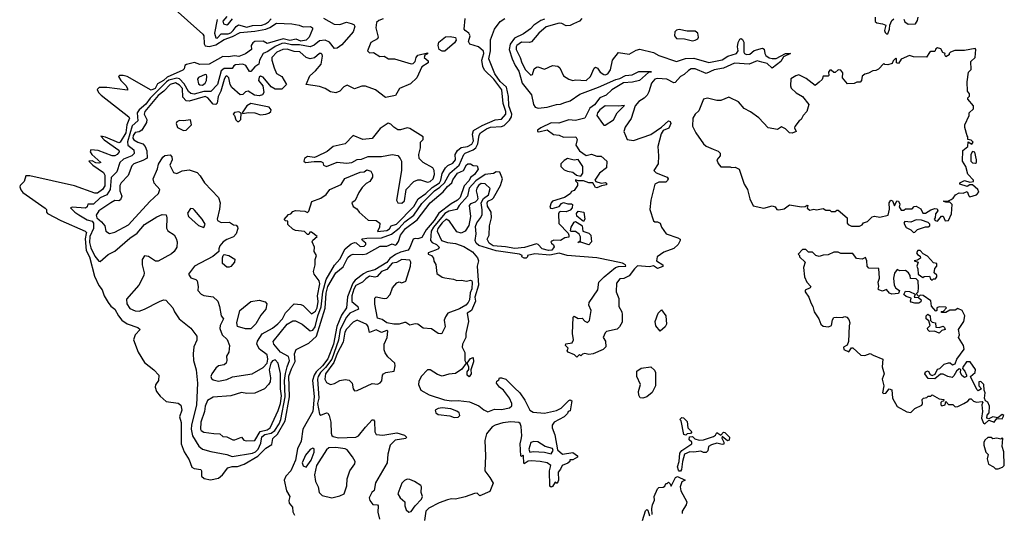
# Model space of a CAD drawing. Extents: x 2293830 to 2387798, y 66850 to 233222.
# Tile 106 of 192: x 2314698 to 2322010, y 203189 to 206856. Entities that reach past the tile are written whole.
import ezdxf

# ---------------------------------------------------------------- set-up
doc = ezdxf.new("R2010")
doc.units = 0

msp = doc.modelspace()

# ---------------------------------------------------------------- linework, layer by layer
at = {"layer": '0CON05XD'}
for points in [[(2315716.1, 207056.1), (2316057.7, 206747.7), (2316065.7, 206735.7), (2316067, 206677), (2316075, 206662.5), (2316105, 206656.8), (2316155, 206669), (2316215, 206708.1), (2316279.1, 206730.9), (2316335, 206759.6), (2316445, 206770), (2316525, 206784.7), (2316555, 206796.8), (2316605, 206829.2), (2316717.5, 206825), (2316773.8, 206815), (2316803.3, 206803.3), (2316856.7, 206805), (2316873.3, 206795), (2316871.2, 206785), (2316846.2, 206725), (2316825, 206703.1), (2316785, 206695.5), (2316750.2, 206710.2), (2316705, 206702), (2316655, 206713.4), (2316535, 206680), (2316505, 206696.7), (2316445, 206693.3), (2316430, 206685), (2316416, 206665), (2316420, 206635), (2316375, 206601.8), (2316325, 206582.5), (2316295, 206588.5), (2316245, 206579.6), (2316205, 206583.3), (2316103.6, 206526.4), (2316035, 206523.9), (2315995, 206537.8), (2315935.8, 206524.2), (2315923.8, 206515), (2315918.9, 206491.1), (2315909.5, 206480.5), (2315792, 206428), (2315765.6, 206404.4)], [(2316235, 206879.2), (2316205.5, 206845), (2316211.4, 206825), (2316235, 206816.9), (2316248.6, 206825), (2316278.3, 206861.7)], [(2321050, 206875), (2321051.7, 206841.7), (2321063, 206833), (2321106.4, 206826.4), (2321130, 206815), (2321120, 206775), (2321125, 206760), (2321135, 206750), (2321145, 206750)], [(2321265, 206860), (2321270, 206840), (2321295, 206822.5), (2321350, 206825), (2321365, 206850), (2321370, 206875)], [(2316955, 206866.4), (2317032.1, 206822.1), (2317075, 206820.5), (2317125, 206838.1), (2317158.9, 206828.9), (2317179.5, 206819.5), (2317186.7, 206805), (2317174, 206765), (2317089.8, 206670.2), (2317055, 206644.2), (2317035, 206642), (2316997.8, 206687.8), (2316965, 206704.3), (2316925, 206698.6), (2316885, 206666.2), (2316855.3, 206654.7), (2316775, 206668.7), (2316715, 206668.5), (2316665, 206681), (2316645, 206679.5), (2316593.9, 206656.1), (2316540.7, 206619.3), (2316505.2, 206604.8), (2316477.5, 206555), (2316473.8, 206525), (2316443.2, 206506.8), (2316415, 206471.9), (2316405, 206470.6), (2316375.8, 206515.8), (2316355.2, 206525.2), (2316299.9, 206520.1), (2316286.7, 206513.3), (2316275, 206493.1), (2316215, 206494.4), (2316193.5, 206476.5), (2316166.8, 206375), (2316118.1, 206321.9), (2316065, 206322.1), (2315993.6, 206303.6), (2315967.6, 206307.6), (2315951.8, 206321.8), (2315919.7, 206379.7), (2315885, 206416.3), (2315865, 206421.7), (2315805, 206405.6), (2315787.6, 206395), (2315667.3, 206272.7), (2315635, 206229.1), (2315583.7, 206186.3), (2315571.1, 206165), (2315575.4, 206105), (2315531.6, 206068.4), (2315497.7, 205947.7), (2315500.9, 205925), (2315545, 205890), (2315548.3, 205861.7), (2315530, 205845), (2315469.3, 205820.7), (2315442.3, 205795), (2315418.2, 205725), (2315375.9, 205684.1), (2315370, 205595), (2315345, 205554.1), (2315295, 205533.5), (2315245, 205486.4), (2315204, 205486), (2315197.5, 205465), (2315185, 205456.7), (2315087, 205463), (2315075, 205457.5), (2315108, 205425), (2315136.7, 205406.7), (2315198.9, 205368.9), (2315235, 205359.1), (2315245.8, 205345), (2315245.2, 205305), (2315218.2, 205245), (2315215, 205202), (2315225, 205160.5), (2315255, 205100.5), (2315285, 205061.2), (2315295, 205058.8), (2315355, 205110.8), (2315405, 205136), (2315515, 205234.2), (2315569.3, 205270.7), (2315625, 205335.6), (2315715, 205392), (2315755, 205408), (2315785.9, 205405.9), (2315791.2, 205385), (2315786.7, 205306.7), (2315797, 205287), (2315845, 205257.5), (2315860.7, 205230.7), (2315866, 205205), (2315863.8, 205165), (2315845.8, 205134.2), (2315825, 205116.2), (2315725, 205062.5), (2315705, 205062.5), (2315655, 205097.5), (2315625, 205102.5), (2315606.4, 205073.6), (2315606, 205035), (2315620.8, 204975), (2315620, 204955), (2315581.5, 204885), (2315491.2, 204778.8), (2315492.9, 204745), (2315515, 204710.8), (2315555, 204692.2), (2315585, 204691.8), (2315625, 204705.5), (2315735, 204762.5), (2315765, 204773.8), (2315781.7, 204771.7), (2315833.8, 204715), (2315846, 204685), (2315881.2, 204635), (2315968.8, 204565), (2316014.2, 204504.2), (2316011.9, 204475), (2315990.6, 204425), (2315985.6, 204375), (2315988.6, 204325), (2316008, 204255), (2316017.3, 204155), (2316011.5, 203995), (2315972.4, 203845), (2315971.4, 203815), (2315980.4, 203765), (2316029.1, 203689.1), (2316055, 203666.9), (2316117.6, 203647.6), (2316235, 203626.5), (2316275, 203610), (2316425.4, 203635.4), (2316448.5, 203645), (2316468, 203665), (2316489, 203711), (2316495, 203758.2), (2316518.2, 203775), (2316565, 203785.5), (2316592.7, 203805), (2316625.2, 203855), (2316636.2, 203885), (2316669.3, 204055), (2316665.4, 204175), (2316671.3, 204228.7), (2316682.8, 204277.2), (2316702.5, 204325), (2316694.6, 204354.6), (2316635, 204387.1), (2316583.8, 204445), (2316580.8, 204465), (2316685, 204593.3), (2316725, 204618.1), (2316745, 204620), (2316795, 204594.5), (2316853.8, 204543.8), (2316875, 204548.8), (2316891.6, 204575), (2316911.4, 204655), (2316937.7, 204722.3), (2316947.9, 204835), (2316974.8, 204925.2), (2317036.4, 205033.6), (2317075, 205077.5), (2317115.6, 205154.4), (2317160.2, 205189.8), (2317185, 205200), (2317197.5, 205197.5), (2317225, 205170.6), (2317255, 205174.5), (2317267.5, 205185), (2317268, 205195), (2317242.5, 205215), (2317237.5, 205225), (2317242.5, 205227.5), (2317276.2, 205233.8), (2317385, 205236.1), (2317458.3, 205261.7), (2317515, 205308.2), (2317556.7, 205353.3), (2317625.3, 205405), (2317685, 205491.2), (2317779.3, 205585), (2317818.2, 205611.8), (2317852.1, 205645), (2317893.2, 205715), (2317961.6, 205775), (2317996.2, 205855), (2318006.5, 205865), (2318065, 205888.4), (2318084.8, 205905), (2318099.1, 205935), (2318111, 205999), (2318120.4, 206015), (2318163.9, 206045), (2318195, 206058.4), (2318275, 206062.4), (2318295, 206069.3), (2318335, 206108.9), (2318350.2, 206135), (2318351.4, 206155), (2318329, 206215), (2318327.5, 206285), (2318312.5, 206355), (2318265, 206397.4), (2318225.9, 206455), (2318182.5, 206565), (2318193.8, 206625), (2318193.2, 206706.8), (2318223.2, 206785), (2318265, 206842.5), (2318299.6, 206865)], [(2317397.6, 206862.4), (2317365, 206850.3), (2317347.7, 206835), (2317342.7, 206795), (2317360, 206725), (2317355, 206713.3), (2317305, 206687.5), (2317280, 206625), (2317295, 206610), (2317325, 206612.5), (2317373.2, 206583.2), (2317405, 206584), (2317435.9, 206565.9), (2317480, 206565), (2317605, 206529.2), (2317619.1, 206530.9), (2317635.6, 206544.4), (2317642, 206575), (2317655, 206593.3), (2317725, 206610), (2317725, 206603.3), (2317707, 206593), (2317701.2, 206575), (2317730.5, 206550.5), (2317731.2, 206535), (2317683.6, 206506.4), (2317646.2, 206425), (2317600.5, 206379.5), (2317519.2, 206345), (2317487.3, 206292.7), (2317415, 206278.8), (2317340, 206335), (2317265, 206363.3), (2317238.3, 206361.7), (2317185, 206342.9), (2317130.7, 206369.3), (2317105, 206356), (2317075, 206324.2), (2317045, 206313.1), (2317005, 206320), (2316965.4, 206345.4), (2316925, 206360), (2316823.9, 206373.9), (2316851.2, 206438.8), (2316895, 206476.2), (2316936.7, 206525), (2316946.9, 206585), (2316945, 206597.5), (2316936, 206606), (2316925, 206603.8), (2316887.8, 206572.2), (2316855, 206564.3), (2316824.5, 206574.5), (2316777.3, 206617.3), (2316735, 206619.4), (2316685, 206637.1), (2316652.5, 206635), (2316606, 206615), (2316570, 206575), (2316570, 206555), (2316588.3, 206498.3), (2316605.5, 206455.5), (2316645, 206433.3), (2316680, 206375), (2316645, 206339.2), (2316595, 206339.2), (2316566.1, 206356.1), (2316505, 206428), (2316485, 206436.2), (2316475, 206430), (2316472.2, 206405), (2316504.3, 206365), (2316511.9, 206315), (2316501.2, 206298.8), (2316475, 206289.6), (2316440.8, 206295), (2316395, 206326), (2316375, 206320), (2316355, 206301.4), (2316335, 206298.9), (2316272.5, 206352.5), (2316261.1, 206375), (2316250.4, 206425), (2316235, 206437.8), (2316225, 206432.9), (2316215, 206412), (2316191.5, 206325), (2316172.5, 206285), (2316165, 206236.7), (2316154.3, 206225.7), (2316135, 206227.5), (2316095, 206274.6), (2316075, 206284.6), (2315955, 206251.5), (2315932.9, 206252.9), (2315909.4, 206279.4), (2315905.7, 206345), (2315885, 206369.5), (2315855, 206387), (2315815, 206374.6), (2315768.7, 206325), (2315725, 206292.4), (2315627.3, 206175), (2315623.1, 206155), (2315642.4, 206115), (2315638.2, 206091.8), (2315605.2, 206034.8), (2315585, 206023.9), (2315555, 206018.5), (2315541.2, 205995), (2315538.8, 205975), (2315545, 205964.6), (2315575, 205946.2), (2315613.2, 205933.2), (2315630, 205915), (2315641.7, 205881.7), (2315643.1, 205826.9), (2315611.2, 205808.8), (2315545, 205785.5), (2315529.8, 205770.2), (2315502.4, 205697.6), (2315450.6, 205645), (2315440, 205625), (2315441.4, 205585), (2315455.9, 205544.1), (2315445, 205516.7), (2315435, 205511.2), (2315405, 205512.5), (2315375, 205496.7), (2315285, 205435.6), (2315264.4, 205405), (2315269.2, 205385), (2315305.5, 205355.5), (2315330.8, 205325), (2315336.7, 205285), (2315365, 205268), (2315405, 205278.6), (2315505, 205332.5), (2315531.3, 205358.7)], [(2315531.3, 205358.7), (2315665, 205505.7), (2315727.5, 205565), (2315737.5, 205595), (2315695, 205642.5), (2315690, 205675), (2315721.7, 205748.3), (2315728.3, 205781.7), (2315760, 205835), (2315775, 205846), (2315815, 205852.5), (2315827, 205837), (2315830, 205815), (2315812.5, 205775), (2315840.7, 205720.7), (2315865, 205713.8), (2315905, 205734), (2315955, 205740), (2316015, 205720), (2316038.8, 205695), (2316068.8, 205645), (2316173.1, 205535), (2316186.9, 205495), (2316182.1, 205447.9), (2316163.8, 205375), (2316166.7, 205365), (2316195, 205350), (2316255, 205351.2), (2316285, 205333.3), (2316305, 205330), (2316315, 205317.5), (2316318, 205305), (2316305.6, 205264.4), (2316285, 205244), (2316235, 205224.2), (2316207.5, 205205), (2316184.2, 205175), (2316176.7, 205155), (2316177.5, 205135), (2316132.9, 205097.1), (2315994.6, 205025.4), (2315950, 204965), (2315969.3, 204939.3), (2316005.7, 204925.7), (2316015.8, 204915.8), (2316022.5, 204875), (2316020, 204845), (2316045, 204816.7), (2316065, 204808), (2316135, 204796.2), (2316170, 204765), (2316182.5, 204725), (2316192.9, 204655), (2316210, 204635), (2316185.6, 204585), (2316183, 204563), (2316200, 204515), (2316239.4, 204479.4), (2316256.8, 204436.8), (2316251.1, 204385), (2316234.3, 204355.7), (2316235.6, 204325), (2316229.7, 204305), (2316215, 204291.5), (2316174.7, 204285.3), (2316155, 204268.6), (2316123.3, 204225), (2316118, 204205), (2316121.7, 204191.7), (2316135, 204180), (2316175, 204171.4), (2316235, 204183.1), (2316277.3, 204202.7), (2316425, 204225.6), (2316506.7, 204273.3), (2316534.7, 204305.3), (2316541.6, 204335), (2316535, 204367.1), (2316478.6, 204408.6), (2316458.6, 204445), (2316463, 204467), (2316497.8, 204522.2), (2316575, 204563.8), (2316615, 204597.1), (2316648.2, 204635), (2316671.8, 204678.2), (2316735, 204744.2), (2316785, 204740.6), (2316803.7, 204733.7), (2316865, 204670), (2316895, 204691.2), (2316906.3, 204716.3), (2316913.4, 204763.4), (2316909.7, 204805), (2316927, 204895), (2316921.8, 204915), (2316885.7, 204965), (2316878.6, 204985), (2316891.9, 205035), (2316891.4, 205075), (2316901.2, 205105), (2316884.2, 205135), (2316886.2, 205165), (2316870, 205205), (2316875, 205217.5), (2316907.5, 205245), (2316865, 205276.7), (2316853, 205277), (2316845, 205260), (2316835, 205260), (2316812.5, 205282.5), (2316745, 205291.2), (2316725, 205300), (2316690, 205335), (2316688.3, 205358.3), (2316671.7, 205361.7), (2316662.5, 205372.5), (2316695, 205410), (2316710, 205415), (2316725, 205430), (2316745, 205437.5), (2316815, 205432.5), (2316835, 205422.5), (2316845, 205432.5), (2316867.5, 205505), (2316935, 205531.4), (2316973.3, 205556.7), (2317000.8, 205595), (2317085, 205632.5), (2317112.8, 205677.2), (2317225, 205722.5), (2317255, 205726.2), (2317275, 205740), (2317305, 205730), (2317318.8, 205705), (2317318, 205685), (2317298.8, 205655), (2317271.5, 205638.5), (2317241.7, 205608.3), (2317215, 205572.5), (2317188, 205512), (2317163.8, 205495), (2317175, 205467.5), (2317201.7, 205451.7), (2317218.8, 205425), (2317285, 205366), (2317345, 205363.3), (2317372.5, 205345), (2317370, 205315), (2317355, 205282.5), (2317425, 205289.1), (2317445, 205303.1), (2317455.8, 205324.2), (2317495, 205337.4), (2317625, 205467.5), (2317656, 205524), (2317715, 205565.9), (2317760.6, 205609.4), (2317815.6, 205645), (2317826.2, 205665), (2317836.1, 205713.9), (2317859.5, 205755), (2317877.1, 205772.9), (2317915, 205790.9), (2317934.3, 205815), (2317932, 205855), (2317947.8, 205885), (2317975, 205906.7), (2318024, 205915), (2318055, 205930.5), (2318068.4, 205955), (2318060.6, 206005), (2318068.3, 206031.7), (2318131, 206069), (2318228.2, 206111.8), (2318275, 206116.5), (2318308, 206155), (2318307.6, 206175), (2318287.6, 206232.4), (2318278, 206335), (2318218.8, 206415), (2318150.2, 206480.2), (2318137.9, 206507.9), (2318130.4, 206555), (2318144.2, 206605), (2318141.2, 206621.2), (2318104.2, 206654.2), (2318040, 206675), (2318031.2, 206695), (2318042.5, 206735), (2318032.5, 206755), (2318006.7, 206776.7), (2317997.5, 206785), (2318006.7, 206865)], [(2316163.2, 206856.8), (2316145.4, 206755.4), (2316155, 206720), (2316165, 206719.4), (2316195, 206749.7), (2316245, 206751.5), (2316265, 206759.4), (2316283.7, 206775), (2316305, 206806.2), (2316323, 206817), (2316385, 206799.8), (2316426, 206814), (2316495, 206816), (2316522.7, 206825), (2316545, 206838.9), (2316565, 206861.6)], [(2318595, 206859.6), (2318569, 206851), (2318514.8, 206815.2), (2318490.8, 206789.2), (2318439, 206751), (2318371.4, 206718.6), (2318339.1, 206675), (2318332.1, 206635), (2318355.7, 206565.7), (2318378.5, 206515), (2318404.8, 206474.8), (2318430, 206385), (2318498.2, 206298.2), (2318512.9, 206225), (2318525, 206206.2), (2318548.5, 206198.5), (2318615, 206205.2), (2318685, 206225.2), (2318715, 206227.6), (2318745, 206240.3), (2318785, 206252.9), (2318857.1, 206302.9), (2318995.3, 206354.7), (2319125, 206412.7), (2319155, 206418), (2319197.6, 206442.4), (2319245, 206446.2), (2319295, 206471.1), (2319385, 206470), (2319390, 206465), (2319367.5, 206462.5), (2319300, 206405), (2319247.9, 206392.1), (2319182.4, 206387.6), (2319094.8, 206335.2), (2319054.3, 206295), (2319005.7, 206274.3), (2318965.9, 206224.1), (2318930.8, 206199.2), (2318895.3, 206124.7), (2318825, 206106.8), (2318775, 206111.9), (2318701.9, 206088.1), (2318645, 206088.6), (2318567.9, 206052.1)], [(2318872, 206865), (2318854.3, 206845.7), (2318811.2, 206825), (2318785, 206812.5), (2318755, 206809.2), (2318725, 206828), (2318705, 206829.1), (2318607.3, 206802.7), (2318553.6, 206756.4), (2318497.9, 206692.1), (2318482.7, 206687.3), (2318425, 206688.9), (2318390, 206665), (2318383.8, 206655), (2318384, 206635), (2318414.1, 206575), (2318426.2, 206535), (2318455, 206483.8), (2318493, 206443), (2318505, 206450), (2318519.3, 206490.7), (2318535, 206503.3), (2318545, 206506.7), (2318595, 206487.5), (2318655, 206516.7), (2318695, 206510), (2318709.3, 206499.3), (2318735, 206440), (2318775, 206414), (2318805, 206403.8), (2318825, 206408.8), (2318905, 206404), (2318936, 206435), (2318963.9, 206496.1), (2318975, 206502.5), (2318987.5, 206495), (2319008.8, 206465), (2319035, 206447.8), (2319045, 206445.6), (2319066.5, 206455), (2319084.2, 206484.2), (2319100, 206555), (2319145, 206613.3), (2319225, 206598.8), (2319275, 206630.8), (2319302.7, 206637.3), (2319405, 206611.4), (2319445, 206588.8), (2319575, 206545.6), (2319641.6, 206568.4), (2319705, 206569.1), (2319815, 206536.9), (2319915, 206557.5), (2319957.5, 206585), (2320020.6, 206605), (2320032.9, 206625), (2320028.2, 206655), (2320033, 206687), (2320045, 206711.2), (2320055, 206716.2), (2320065, 206710), (2320075, 206690), (2320075.8, 206615), (2320080.8, 206605), (2320095, 206597.8), (2320120.4, 206599.6), (2320153.1, 206626.9), (2320214.3, 206644.3), (2320227.3, 206637.3), (2320230.8, 206605), (2320239.5, 206589.5), (2320263.6, 206573.6), (2320285, 206568.5), (2320315, 206567.1), (2320385, 206604.2), (2320422.5, 206605), (2320371.1, 206578.9), (2320350, 206545), (2320285, 206496.9), (2320249.4, 206529.4), (2320210.1, 206540.1), (2320175, 206551.3), (2320115, 206526.4), (2320005, 206533.2), (2319924.3, 206495.7), (2319855, 206483.2), (2319795, 206455.5), (2319715, 206490), (2319685, 206490), (2319665, 206479.6), (2319631.8, 206448.2), (2319605, 206434.5), (2319565, 206390.6), (2319555, 206386.7), (2319504.7, 206414.7), (2319435, 206418.4), (2319415, 206413.9), (2319390.4, 206385), (2319370.6, 206319.4), (2319356.5, 206295), (2319336, 206274), (2319295, 206248.6), (2319268.9, 206215), (2319238.5, 206121.5), (2319193.1, 206056.9), (2319183.8, 206025), (2319210, 205965), (2319255, 205957.8), (2319385, 206001.9), (2319463, 206057), (2319515, 206104), (2319528.5, 206098.5), (2319532.9, 206085), (2319518.9, 206051.1), (2319477.5, 206032.5), (2319461.2, 206008.8), (2319435.6, 205915), (2319441.5, 205845), (2319438.6, 205785), (2319406.2, 205735), (2319425, 205717.5), (2319505, 205686), (2319512.5, 205675), (2319508.3, 205661.7), (2319495, 205650), (2319445, 205650), (2319414.7, 205635.3), (2319384.7, 205515), (2319376.8, 205446.8), (2319405, 205362.5), (2319413.8, 205353.8), (2319435, 205353.8), (2319453.3, 205345), (2319463.6, 205313.6), (2319498, 205265), (2319585.9, 205235.9), (2319602.5, 205225), (2319602.5, 205215), (2319586.7, 205185), (2319555, 205156.7), (2319481.7, 205128.3), (2319432.5, 205095), (2319427.5, 205065), (2319473.3, 205035), (2319475, 205023.3), (2319435, 205007.5), (2319405, 205027.5), (2319375, 205020), (2319285, 205026.7), (2319262.5, 205005), (2319225, 204953.3), (2319185, 204932.5), (2319155, 204930), (2319130.7, 204899.3), (2319126.7, 204835), (2319146.1, 204786.1), (2319147.5, 204725), (2319170, 204685), (2319172.5, 204665), (2319171.7, 204608.3), (2319152.5, 204575), (2319135, 204557.5), (2319055, 204540), (2319045, 204530), (2319030, 204495), (2319047, 204467), (2319050, 204425), (2319030, 204405), (2318956.1, 204373.9), (2318925, 204370), (2318895, 204376.7), (2318877.5, 204372.5), (2318865, 204360), (2318855, 204370), (2318835, 204350), (2318817.1, 204367.1), (2318770, 204385), (2318763.3, 204395), (2318770, 204415), (2318750, 204435), (2318753, 204447), (2318800, 204455), (2318811.7, 204478.3), (2318802.5, 204525), (2318807.5, 204645), (2318815, 204652.5), (2318845, 204637.5), (2318875, 204640), (2318895, 204617.5), (2318915, 204607.5), (2318928.3, 204621.7), (2318940.8, 204695), (2318923.3, 204735), (2318926, 204755), (2318991.7, 204848.3), (2318998.8, 204905), (2319037.5, 204945), (2319122.5, 205015), (2319145, 205022), (2319200, 205025), (2319197.5, 205035), (2319175, 205048), (2319092.5, 205065)], [(2321145, 206750), (2321157.5, 206785), (2321160, 206815), (2321175, 206850), (2321188.3, 206861.7)], [(2317835, 206622), (2317814, 206635), (2317806.2, 206665), (2317811.2, 206688.8), (2317860.7, 206729.3), (2317895, 206731.2), (2317935, 206722.5), (2317940, 206705), (2317926.2, 206685), (2317855, 206623.3), (2317835, 206622)], [(2319695, 206698.8), (2319715, 206703.8), (2319735, 206713.8), (2319738.8, 206725), (2319733.8, 206755), (2319715, 206771.2), (2319655, 206770), (2319595, 206782), (2319575, 206778.8), (2319564.2, 206765), (2319560, 206735), (2319576.1, 206716.1), (2319635, 206713.8), (2319695, 206698.8)], [(2320935, 205323.3), (2320955, 205332.5), (2320965, 205347.5), (2320995, 205357.5), (2321028.3, 205391.7), (2321045, 205396.7), (2321085, 205390), (2321147.5, 205405), (2321158.3, 205448.3), (2321154, 205495), (2321166.1, 205516.1), (2321180.5, 205510.5), (2321195, 205472.5), (2321210.7, 205509.3), (2321225, 205507.5), (2321233.3, 205485), (2321230, 205465), (2321245, 205440), (2321265, 205440), (2321275, 205450), (2321325, 205450), (2321341.7, 205468.3), (2321355, 205470), (2321390, 205450), (2321405, 205420), (2321425, 205420), (2321465, 205442.5), (2321495, 205452.5), (2321511.7, 205451.7), (2321516.7, 205435), (2321500, 205415), (2321496.7, 205385), (2321490, 205375), (2321497.5, 205365), (2321515, 205360), (2321544.1, 205395.9), (2321555, 205397.5), (2321570.7, 205360.7), (2321595, 205363.3), (2321617.5, 205415), (2321623, 205483), (2321605, 205500), (2321575, 205500), (2321560, 205505), (2321560, 205510), (2321591.7, 205508.3), (2321615, 205520), (2321630, 205530), (2321646.7, 205555), (2321675, 205568.8), (2321705, 205567.5), (2321735, 205580), (2321746.4, 205546.4), (2321755, 205541.2), (2321802.5, 205555), (2321820, 205575), (2321812.5, 205595), (2321775, 205630), (2321755, 205630), (2321735, 205617.5), (2321680, 205635), (2321680, 205645), (2321715, 205662.5), (2321755, 205650), (2321780, 205655), (2321780, 205665), (2321739.3, 205709.3), (2321723.3, 205765), (2321700, 205805), (2321702.5, 205885), (2321740, 205915), (2321741.7, 205948.3), (2321768.3, 205931.7), (2321777.5, 205945), (2321765, 205960), (2321740, 205965), (2321740, 205985), (2321733, 205993), (2321716.7, 206055), (2321716.7, 206075), (2321750, 206145), (2321750, 206165), (2321780, 206195), (2321780, 206215), (2321740, 206265), (2321740, 206275), (2321751.7, 206288.3), (2321752.5, 206305), (2321737.5, 206325), (2321734.2, 206394.2), (2321743.3, 206465), (2321763, 206487), (2321762.5, 206545), (2321793.8, 206575), (2321798.1, 206635), (2321792.7, 206642.7), (2321715, 206626.7), (2321643.6, 206626.4), (2321610, 206615), (2321600, 206605), (2321600, 206595), (2321575, 206580), (2321567.5, 206595), (2321570, 206605), (2321553.3, 206613.3), (2321539.3, 206639.3), (2321514, 206646), (2321501.7, 206638.3), (2321495, 206620), (2321465, 206620), (2321455, 206612.5), (2321431.7, 206578.3), (2321335, 206580), (2321305, 206590), (2321245, 206562.5), (2321225, 206530), (2321210, 206535), (2321210, 206565), (2321205, 206570), (2321185, 206550), (2321178.3, 206531.7), (2321145, 206520), (2321123, 206523), (2321115, 206530), (2321075, 206487.5), (2321055, 206477.5), (2321033, 206477), (2321001.7, 206458.3), (2320975, 206452.5), (2320953.6, 206436.4), (2320950, 206405), (2320938.3, 206391.7), (2320915, 206392.5), (2320895, 206382.5), (2320845, 206380), (2320807.5, 206425), (2320810.3, 206460.3), (2320795, 206482), (2320775, 206483.8), (2320755, 206462.5), (2320745, 206462.5), (2320725, 206480), (2320715, 206480), (2320703.6, 206466.4), (2320707.5, 206442.5), (2320703, 206437), (2320665, 206437.5), (2320657.5, 206412.5), (2320635, 206392.5), (2320605, 206367.5), (2320539.2, 206419.2), (2320485, 206446.7), (2320460.5, 206439.5), (2320424.3, 206415.7), (2320421.9, 206365), (2320427, 206347), (2320465, 206312), (2320510, 206285), (2320557.5, 206225), (2320543.8, 206175), (2320516.7, 206145), (2320502.5, 206115), (2320486.2, 206103.8), (2320455, 206063.3), (2320451.9, 206051.9), (2320463.3, 206025), (2320435, 206012.5), (2320415.8, 206015.8), (2320385.7, 206045.7), (2320355, 206061.2), (2320325, 206040), (2320255, 206052.5), (2320186.4, 206126.4), (2320125, 206172.5), (2320077, 206197), (2320036.1, 206246.1), (2319975, 206276.7), (2319965, 206280), (2319905, 206256), (2319875, 206256.2), (2319805, 206271.9), (2319776.2, 206265), (2319741.2, 206178.8), (2319715, 206154), (2319695.8, 206125), (2319694.2, 206065), (2319718.8, 206015), (2319776, 205935), (2319795.8, 205915.8), (2319847, 205893), (2319885, 205880), (2319900, 205865), (2319898.8, 205845), (2319876.2, 205815), (2319885, 205787.5), (2319905, 205763.3), (2319975, 205762.5), (2319985, 205757.5), (2320011.7, 205761.7), (2320040, 205745), (2320077.5, 205635), (2320102.5, 205595), (2320120, 205525), (2320145, 205473.3), (2320225, 205456.7), (2320285, 205473.3), (2320307.5, 205465), (2320320, 205445), (2320335, 205442.5), (2320375, 205450), (2320415, 205480), (2320505, 205466.7), (2320531.7, 205468.3), (2320545, 205477.5), (2320550, 205475), (2320546.7, 205455), (2320565, 205442), (2320595, 205447.5), (2320615, 205442.5), (2320665, 205452.5), (2320685, 205440), (2320715, 205440), (2320725, 205430), (2320755, 205430), (2320765, 205440), (2320775, 205440), (2320842.5, 205385), (2320842.5, 205345), (2320850, 205335), (2320875, 205323.3), (2320935, 205323.3)], [(2315765.6, 206404.4), (2315721.7, 206378.3), (2315704.6, 206345), (2315675, 206332.9), (2315495, 206433.3), (2315465, 206442.5), (2315438.3, 206441.7), (2315432.5, 206435), (2315447.5, 206405), (2315485, 206367.5), (2315497.5, 206345), (2315497, 206333), (2315345, 206352.5), (2315288.3, 206351.7), (2315271.7, 206338.3), (2315283.3, 206315), (2315303.8, 206295), (2315508.8, 206135), (2315512, 206125), (2315494.1, 206075.9), (2315486, 206015), (2315443.3, 205945), (2315435, 205940.8), (2315335, 205983.3), (2315300, 205990), (2315324.4, 205964.4), (2315435, 205886), (2315435.7, 205875), (2315420.8, 205855), (2315405, 205844.3), (2315385, 205843.8), (2315280, 205885), (2315225, 205890), (2315220, 205875), (2315233.6, 205853.6), (2315300, 205795), (2315285, 205790), (2315263, 205793), (2315235, 205807.5), (2315210, 205805), (2315240, 205775), (2315320.3, 205720.3), (2315330.6, 205700.6), (2315328.8, 205621.2), (2315312.3, 205595), (2315275, 205567.8), (2315255, 205567.5), (2315105, 205622), (2314772.9, 205697.1), (2314742.5, 205695), (2314730, 205655), (2314700, 205625), (2314697.5, 205615), (2314705, 205592.5), (2314721.7, 205571.7), (2314887.5, 205455), (2314897.5, 205445), (2314897.5, 205425), (2314905, 205417.5), (2315003.8, 205365), (2315183.8, 205285), (2315194.3, 205275), (2315191.7, 205268.3), (2315182.9, 205227.1), (2315192.4, 205142.4), (2315215.2, 205095), (2315252, 204952), (2315285, 204881.4), (2315309, 204849), (2315324.8, 204804.8), (2315355, 204755.6), (2315375, 204729.1), (2315404.5, 204705), (2315430.5, 204655), (2315456.7, 204625), (2315495, 204595.6), (2315575, 204568.8), (2315592.5, 204555), (2315555, 204513.8), (2315542.1, 204477.9), (2315576.4, 204385), (2315625, 204310), (2315693.3, 204255), (2315730, 204215), (2315728.8, 204175), (2315707.3, 204142.7), (2315702.9, 204125), (2315712.5, 204095), (2315739.7, 204059.7), (2315785, 204020), (2315875, 204008), (2315895, 203992.5), (2315901.2, 203955), (2315883.3, 203905), (2315896.2, 203863.8), (2315896.9, 203705), (2315918.1, 203645), (2315957.2, 203587.2), (2315975, 203532.5), (2315993, 203523), (2316042.5, 203515), (2316047.5, 203505), (2316046.7, 203465), (2316067, 203447), (2316115, 203437.1), (2316175, 203451.1), (2316204.5, 203475), (2316244, 203526), (2316275, 203536.5), (2316315, 203537.1), (2316365.2, 203554.8), (2316466.6, 203613.4), (2316525, 203673.6), (2316570.7, 203699.3), (2316576.6, 203745), (2316611.7, 203778.3), (2316669.8, 203875), (2316701, 204055), (2316697, 204207), (2316715, 204263.1), (2316743.2, 204316.8), (2316737.3, 204372.7), (2316750.4, 204405), (2316845, 204453.9), (2316901.6, 204505), (2316965.9, 204714.1), (2316974.8, 204825), (2316985, 204873.1), (2317045.3, 204975), (2317099.3, 205020.7), (2317135, 205089.6), (2317155, 205107.3), (2317175, 205115.4), (2317245, 205111.2), (2317274.2, 205115.8), (2317375, 205174.5), (2317425, 205173.5), (2317465, 205190), (2317485, 205181.2), (2317495, 205186), (2317511.7, 205208.3), (2317526.2, 205255), (2317563.4, 205305), (2317650.1, 205369.9), (2317715, 205454.4), (2317745.6, 205495), (2317842.9, 205577.1), (2317875, 205617.9), (2317907.1, 205642.9), (2317915, 205666.2), (2317948, 205715), (2317993.6, 205736.4), (2318015, 205778), (2318025, 205785.6), (2318046, 205786), (2318065, 205772.5), (2318095, 205770), (2318102.5, 205745), (2318075, 205706), (2318046.6, 205683.4), (2318035, 205661.4), (2317997.7, 205622.3), (2317970, 205535), (2317948.1, 205515), (2317900.8, 205489.2), (2317811.5, 205418.5), (2317775, 205363.8), (2317717.1, 205295), (2317685, 205238.6), (2317655, 205227.1), (2317635, 205230.8), (2317618.8, 205225), (2317595, 205162.5), (2317582.5, 205145), (2317525, 205129.1), (2317488.3, 205111.7), (2317447.3, 205082.7), (2317425, 205052.7), (2317335, 204996.6), (2317277.3, 204982.7), (2317250.8, 204969.2), (2317188.5, 204921.5), (2317170.6, 204899.4), (2317132.5, 204797.5), (2317123.9, 204715), (2317088.3, 204661.7), (2317053.9, 204576.1), (2317028.7, 204445), (2316985, 204337.8), (2316947.3, 204285), (2316898.9, 204241.1), (2316883.4, 204216.6), (2316872, 204175), (2316884.2, 204055.8), (2316875.2, 203944.8), (2316800.5, 203815), (2316789, 203725), (2316761.3, 203668.7), (2316745.6, 203585), (2316710.4, 203505), (2316675, 203465.8), (2316662.9, 203435), (2316678.9, 203355), (2316704, 203315), (2316695.7, 203285), (2316698.1, 203265), (2316723.8, 203235), (2316725, 203200), (2316737.5, 203175)], [(2316055, 206370.6), (2316074.2, 206385), (2316085.3, 206404.7), (2316087.3, 206437.3), (2316085, 206445.6), (2316075, 206449.4), (2316024.5, 206425.5), (2316016.9, 206415), (2316025, 206380), (2316035, 206371.5), (2316055, 206370.6)], [(2316485, 206149.2), (2316525, 206154.2), (2316548.3, 206161.7), (2316563.3, 206175), (2316565.8, 206185.8), (2316551.2, 206205), (2316415, 206232.5), (2316384.2, 206215), (2316350, 206165), (2316355, 206160), (2316395, 206166.2), (2316445, 206164), (2316485, 206149.2)], [(2319045, 206073.3), (2319107.3, 206112.7), (2319136, 206165), (2319188.3, 206218.3), (2319145, 206213.3), (2319045, 206215.6), (2319005, 206185.7), (2318987.5, 206165), (2318984.3, 206145), (2319025, 206083.8), (2319035, 206073.3), (2319045, 206073.3)], [(2316325, 206098.8), (2316338.8, 206115), (2316341.7, 206161.7), (2316325, 206172.5), (2316293, 206167), (2316282.5, 206155), (2316293.6, 206143.6), (2316302.3, 206112.3), (2316315, 206098.8), (2316325, 206098.8)], [(2315915, 206034), (2315935, 206034.2), (2315973.8, 206075), (2315965, 206112.5), (2315915, 206103.8), (2315885, 206106.2), (2315865, 206097.5), (2315860, 206085), (2315870, 206055), (2315915, 206034)], [(2317535, 205494), (2317555, 205510), (2317568.8, 205595), (2317625, 205654.2), (2317654.5, 205665.5), (2317675, 205665.7), (2317725, 205650), (2317745, 205653.6), (2317769.1, 205675), (2317777.7, 205705), (2317775.3, 205735.3), (2317765.4, 205755.4), (2317694.2, 205795), (2317664.4, 205825), (2317662.1, 205855), (2317673.5, 205905), (2317674.6, 205945.4), (2317694.2, 205965.8), (2317693.1, 205985), (2317595, 206047.9), (2317575, 206052.5), (2317525, 206038.1), (2317505, 206038.6), (2317475, 206057.5), (2317455, 206080.8), (2317433.7, 206086.3), (2317375, 206048.8), (2317315, 205973.8), (2317245, 205966), (2317175, 205996), (2317115, 205934.4), (2317025.7, 205914.3), (2316982, 205878), (2316905, 205838.8), (2316886.7, 205833.3), (2316835, 205838.8), (2316813.3, 205825), (2316807.5, 205805), (2316820, 205795), (2316885, 205803.3), (2316935, 205802.5), (2316950, 205795), (2316953.3, 205775), (2316975, 205766.2), (2317055, 205798.6), (2317125, 205790), (2317165, 205795.4), (2317205, 205816.5), (2317235, 205818.9), (2317285, 205840.6), (2317385, 205840.8), (2317465, 205855.5), (2317505, 205848.1), (2317524.4, 205825), (2317531.9, 205805), (2317531.9, 205735), (2317496.7, 205515), (2317506.4, 205496.4), (2317535, 205494)], [(2318567.9, 206052.1), (2318543.1, 206035), (2318543.3, 206025), (2318552.1, 206022.1), (2318615, 206037.1), (2318662.7, 206002.7), (2318705, 205998.2), (2318735, 205983.9), (2318827.5, 205985), (2318837.1, 205965), (2318828.2, 205925), (2318855, 205882.2), (2318905, 205846.7), (2318945, 205856.7), (2318985, 205841.2), (2319015, 205841.2), (2319056.9, 205805), (2319055.6, 205754.4), (2319004.3, 205715.7), (2318970, 205665), (2318977.5, 205655), (2319015, 205641.2), (2319047.6, 205647.6), (2319055, 205642.5), (2319055, 205630), (2319018, 205622), (2318985, 205606.2), (2318975, 205610), (2318955, 205643.3), (2318925, 205644.2), (2318885, 205658.8), (2318845, 205660), (2318825, 205667.5), (2318825, 205660), (2318840, 205645), (2318840, 205625), (2318815, 205587.5), (2318795, 205580), (2318785, 205562.5), (2318742.5, 205535), (2318655, 205506.7), (2318643.9, 205496.1), (2318634.1, 205464.1), (2318640, 205455), (2318652.9, 205452.9), (2318705, 205468.8), (2318720.5, 205489.5), (2318735, 205497.1), (2318767.5, 205487.5), (2318795, 205488), (2318802, 205482), (2318800.8, 205459.2), (2318785, 205442), (2318755, 205428.8), (2318715, 205430.8), (2318703.6, 205426.4), (2318698.1, 205415), (2318702.7, 205342.7), (2318770, 205270), (2318776.7, 205255), (2318775, 205240), (2318745, 205236.2), (2318715, 205216), (2318665, 205217.5), (2318649.5, 205210.5), (2318643.3, 205205), (2318646.2, 205195), (2318663, 205183), (2318667.7, 205167.7), (2318650.4, 205145), (2318625, 205141.2), (2318577.5, 205155), (2318546.9, 205186.9), (2318535, 205190.9), (2318447.4, 205162.6), (2318375, 205155.6), (2318305, 205169.8), (2318215, 205175.2), (2318184.7, 205195), (2318170, 205225), (2318183.1, 205255), (2318186.8, 205325), (2318202.4, 205385), (2318199.7, 205425), (2318171.2, 205471.2), (2318168.9, 205495), (2318175, 205507.3), (2318207.2, 205522.8), (2318216.3, 205533.7), (2318268.4, 205625), (2318282.6, 205675), (2318262.4, 205722.4), (2318235, 205726.7), (2318216.5, 205713.5), (2318155, 205706.8), (2318085, 205660), (2318035.7, 205605), (2318023.1, 205545), (2317961.4, 205475), (2317943.8, 205446.2), (2317885, 205433.1), (2317855, 205415.5), (2317770.2, 205315), (2317752.4, 205285), (2317747.7, 205215), (2317759.7, 205199.7), (2317792.2, 205185), (2317812, 205165), (2317806.7, 205155), (2317785, 205144.4), (2317730, 205125), (2317730, 205115), (2317755, 205103.8), (2317771.2, 205085), (2317772.7, 205062.7), (2317788.3, 205038.3), (2317795, 204970), (2317834.1, 204944.1), (2317855, 204938.8), (2317919.5, 204929.5), (2317945, 204918.8), (2317978, 204922), (2318015, 204914.3), (2318045, 204921.2), (2318055, 204916.7), (2318057.2, 204907.2), (2318056.4, 204856.4), (2318043.4, 204826.6), (2318038.1, 204775), (2318028.5, 204755), (2318010.9, 204735), (2317965, 204707.7), (2317878, 204675), (2317858.8, 204648.8), (2317850, 204625), (2317856.7, 204575), (2317832.5, 204525), (2317825, 204521.2), (2317805, 204524.3), (2317755, 204560), (2317695, 204565.6), (2317655.2, 204595.2), (2317633.4, 204596.6), (2317595, 204586.4), (2317565, 204605.6), (2317554.4, 204605.6), (2317515.6, 204594.4), (2317475, 204594.7), (2317424, 204605), (2317388.7, 204628.7), (2317355, 204638.8), (2317335, 204742.5), (2317335, 204786.7), (2317345, 204797.1), (2317404.1, 204784.1), (2317425, 204788), (2317450, 204815), (2317467.1, 204865), (2317497.6, 204902.4), (2317515, 204907.5), (2317535, 204902), (2317565, 204912.5), (2317600.5, 205025), (2317603.6, 205055), (2317595, 205069.6), (2317535, 205073.6), (2317496.7, 205053.3), (2317465, 205047.1), (2317425, 205000.9), (2317385, 204984.6), (2317352.1, 204947.9), (2317335, 204943.5), (2317295, 204950.4), (2317268, 204932), (2317243.5, 204906.5), (2317195, 204880.8), (2317180, 204855), (2317164.8, 204805), (2317165, 204762.5), (2317208.5, 204725), (2317214.3, 204705), (2317150, 204675), (2317125, 204645.5), (2317077, 204555), (2317064.8, 204474.8), (2317014.6, 204335), (2316967.9, 204272.1), (2316930.3, 204235), (2316913.2, 204205), (2316910, 204185), (2316920.2, 204045), (2316909, 204005), (2316925, 203926.2), (2316935, 203918), (2316975, 203936.7), (2316985, 203933.3), (2316995, 203916.7), (2317008.5, 203865), (2317009.6, 203785), (2317015, 203766), (2317025, 203759.5), (2317065, 203748.9), (2317195, 203756), (2317214.2, 203765.8), (2317265, 203830), (2317315, 203882.5), (2317325, 203882.5), (2317333, 203873), (2317335.8, 203795), (2317345.8, 203775.8), (2317395, 203770.6), (2317497.3, 203787.3), (2317555, 203770), (2317571.2, 203755), (2317565.7, 203744.3), (2317487, 203733), (2317450, 203695), (2317430.7, 203629.3), (2317425.6, 203565), (2317340, 203415), (2317330.7, 203359.3), (2317313.3, 203345), (2317293.3, 203305), (2317296.7, 203285), (2317320, 203255), (2317355, 203252.5), (2317360, 203245), (2317357.7, 203197.7), (2317370, 203145)], [(2321795, 205790), (2321802.5, 205795), (2321803.3, 205815), (2321791.7, 205871.7), (2321775, 205877.5), (2321762.5, 205855), (2321762.5, 205805), (2321775, 205793.3), (2321795, 205790)], [(2318865, 205693.8), (2318880, 205715), (2318880, 205765), (2318845, 205818), (2318815, 205812.8), (2318764.8, 205825.2), (2318740, 205810), (2318717.5, 205785), (2318717.5, 205765), (2318741.5, 205741.5), (2318765, 205730.8), (2318805, 205724.2), (2318831.7, 205701.7), (2318865, 205693.8)], [(2319092.5, 205065), (2318985, 205087.1), (2318764.2, 205104.2), (2318705, 205122.7), (2318635, 205105.7), (2318524.3, 205115.7), (2318470, 205105), (2318470, 205095), (2318460, 205085), (2318445, 205083.8), (2318427.5, 205095), (2318430, 205105), (2318410, 205115), (2318235, 205139.8), (2318107.5, 205177.5), (2318088.4, 205195), (2318080.7, 205215), (2318088.2, 205265), (2318081.5, 205318.5), (2318092.1, 205347.9), (2318123.2, 205386.8), (2318131.7, 205408.3), (2318133.4, 205443.4), (2318123.6, 205496.4), (2318142.8, 205527.2), (2318178.2, 205555), (2318192.4, 205602.4), (2318155, 205636.2), (2318125, 205640), (2318105, 205625.4), (2318091.5, 205605), (2318086.8, 205585), (2318094.1, 205554.1), (2318100.6, 205525), (2318095.6, 205514.4), (2318079.1, 205500.9), (2318045, 205489.2), (2318035.8, 205475), (2318045.4, 205395), (2318032.2, 205327.8), (2318005, 205284), (2317975, 205270.8), (2317945, 205279.2), (2317889.5, 205359.5), (2317865, 205373.5), (2317835, 205346.9), (2317804.1, 205305), (2317798.2, 205285), (2317831.1, 205215), (2317875, 205201.7), (2317934, 205194), (2317995, 205170), (2318060.7, 205130.7), (2318097.3, 205087.3), (2318105.8, 205065), (2318095.8, 205024.2), (2318103.9, 204885), (2318078.1, 204795), (2318083.8, 204765), (2318053.4, 204696.6), (2318021.4, 204675), (2318030.4, 204615), (2318011.1, 204525), (2318010.7, 204495), (2318002.2, 204475), (2317985.4, 204445), (2317984.5, 204424.5), (2318004.5, 204384.5), (2318004.5, 204325), (2318013.3, 204305), (2317980.9, 204259.1), (2317935, 204228.2), (2317885, 204222.9), (2317835, 204208.9), (2317801.3, 204221.3), (2317745, 204254.7), (2317725, 204254.6), (2317680, 204205), (2317661.2, 204168.8), (2317658.8, 204145), (2317676.2, 204105), (2317739.8, 204069.8), (2317853.2, 204033.2), (2317905, 204024.2), (2317953.2, 204026.8), (2318038.3, 204018.3), (2318108.3, 203988.3), (2318145, 203956.7), (2318175, 203943.8), (2318225, 203963.3), (2318275, 203961.2), (2318335, 203972.5), (2318351.7, 203988.3), (2318352.5, 204005), (2318336.2, 204045), (2318290, 204105), (2318260, 204125), (2318237.5, 204155), (2318240, 204170), (2318255, 204180), (2318260, 204195), (2318275, 204196.7), (2318307.5, 204185), (2318372.2, 204122.2), (2318411.2, 204085), (2318449.7, 204029.7), (2318485.7, 203955.7), (2318511.3, 203941.3), (2318595, 203934.2), (2318685, 203952), (2318718.8, 203971.2), (2318775, 204026.7), (2318785, 204032.5), (2318797.5, 204025), (2318785, 203950), (2318770, 203945), (2318765, 203930), (2318742, 203905), (2318667.5, 203865), (2318652.5, 203845), (2318652.5, 203825), (2318673, 203773), (2318691.7, 203661.7), (2318728.3, 203628.3), (2318805, 203640), (2318840, 203615), (2318840, 203605), (2318805, 203587.5), (2318783, 203587), (2318782.5, 203575), (2318768.6, 203561.4), (2318726, 203545), (2318715, 203517.5), (2318697.5, 203495), (2318700, 203435), (2318688.3, 203411.7), (2318675, 203420), (2318655, 203387.5), (2318645, 203382.5), (2318635, 203390), (2318633.3, 203505), (2318642.5, 203545), (2318615, 203563.3), (2318563.9, 203573.9), (2318495, 203578.1), (2318473.4, 203576.6), (2318445, 203557.5), (2318440.7, 203560.7), (2318440, 203615), (2318435, 203620), (2318425, 203610), (2318420, 203615), (2318414.3, 203704.3), (2318422.4, 203737.6), (2318426.5, 203765), (2318422.7, 203835), (2318415.3, 203855.3), (2318405, 203864.5), (2318345, 203868.7), (2318285, 203860.4), (2318228, 203845), (2318207.4, 203832.6), (2318165, 203780), (2318151.1, 203731.1), (2318156, 203615), (2318151.2, 203505), (2318190, 203455), (2318213, 203413), (2318188.8, 203351.2), (2318115, 203320), (2318095, 203340), (2318075, 203337.5), (2318005, 203311.2), (2317935, 203294.2), (2317905, 203295.7), (2317875, 203289.2), (2317813, 203267), (2317735, 203226.2), (2317713.8, 203205), (2317703.9, 203136.1)], [(2316065, 205313.3), (2316076.1, 205336.1), (2316053.3, 205375), (2315995, 205441.2), (2315985, 205450), (2315965, 205452.5), (2315945, 205420), (2315952, 205395), (2316025, 205326.7), (2316065, 205313.3)], [(2318885, 205356), (2318835.8, 205395.8), (2318833.1, 205416.9), (2318845, 205432.5), (2318888, 205425), (2318895.3, 205374.7), (2318885, 205356)], [(2318925, 205182.5), (2318865, 205202.5), (2318841.7, 205201.7), (2318863.6, 205216.4), (2318862.7, 205242.7), (2318853.6, 205263.6), (2318825, 205283.3), (2318793.3, 205283.3), (2318788.3, 205288.3), (2318794.2, 205315), (2318815, 205352), (2318826, 205356), (2318870.5, 205330.5), (2318875.8, 205325), (2318880, 205285), (2318925, 205270), (2318940, 205255), (2318943.3, 205205), (2318925, 205182.5)], [(2321335, 205276.2), (2321345, 205278.8), (2321365, 205296.7), (2321425, 205317.5), (2321445, 205316.7), (2321455.7, 205324.3), (2321455.9, 205335.9), (2321445, 205350), (2321395, 205367.5), (2321355, 205368.8), (2321315, 205352), (2321272.3, 205357.7), (2321263.3, 205345), (2321281.3, 205311.3), (2321315, 205294.3), (2321335, 205276.2)], [(2321865, 203853.8), (2321895, 203880), (2321933.9, 203866.1), (2321955, 203892.5), (2321995, 203891.2), (2322006.2, 203915), (2321995, 203923.3), (2321961.7, 203898.3), (2321925, 203906.7), (2321895, 203890), (2321880, 203895), (2321883, 203917), (2321897.5, 203935), (2321900, 203985), (2321887.5, 204015), (2321870, 204025), (2321863.3, 204043.3), (2321867.5, 204085), (2321860, 204105), (2321857, 204147), (2321835, 204167.5), (2321820, 204165), (2321820, 204135), (2321840, 204115), (2321815, 204100), (2321805, 204110), (2321760, 204205), (2321792.5, 204235), (2321796.4, 204256.4), (2321755.5, 204315.5), (2321730, 204315), (2321702.5, 204275), (2321700, 204265), (2321717.5, 204245), (2321730, 204215), (2321730, 204205), (2321715, 204197.5), (2321695, 204212.5), (2321683.8, 204235), (2321687.5, 204257.5), (2321675, 204262.5), (2321654.2, 204245.8), (2321635, 204210), (2321621.7, 204198.3), (2321590, 204205), (2321555, 204222.5), (2321537, 204223), (2321495, 204187.5), (2321445, 204190), (2321420, 204225), (2321425, 204240), (2321445, 204247.5), (2321460, 204220), (2321475, 204212.5), (2321496.7, 204223.3), (2321515, 204260), (2321530, 204265), (2321563, 204297), (2321595, 204307.5), (2321607, 204307), (2321625, 204292.5), (2321645, 204300), (2321657.5, 204335), (2321711.7, 204408.3), (2321707.5, 204435), (2321670, 204495), (2321677.5, 204515), (2321670, 204555), (2321690, 204585), (2321710, 204615), (2321717.5, 204655), (2321696.2, 204695), (2321665, 204710), (2321645, 204697.5), (2321605, 204697.5), (2321575, 204680), (2321545, 204680), (2321541.7, 204688.3), (2321558.3, 204691.7), (2321580, 204715), (2321575, 204720), (2321525, 204722.5), (2321510, 204715), (2321510, 204695), (2321501.7, 204691.7), (2321468.3, 204728.3), (2321465, 204767.5), (2321407, 204807), (2321385, 204810), (2321375, 204800), (2321361.7, 204811.7), (2321360, 204825), (2321370, 204835), (2321372.5, 204865), (2321370, 204915), (2321355, 204930), (2321313.6, 204933.6), (2321310, 204955), (2321297.5, 204975), (2321275, 204992.5), (2321235, 204990), (2321215, 205000), (2321195, 204972.5), (2321188.1, 204935), (2321191.2, 204885), (2321205, 204862.5), (2321232.5, 204845), (2321225, 204822.5), (2321175, 204816), (2321156.7, 204825), (2321135, 204852.5), (2321105, 204838.8), (2321079.3, 204849.3), (2321072.5, 204855), (2321077.5, 204875), (2321072.5, 204905), (2321082.5, 204935), (2321078.3, 205008.3), (2321005, 205010), (2320992.5, 205025), (2320990, 205065), (2320978.3, 205088.3), (2320955, 205076.7), (2320913, 205083), (2320885, 205120), (2320795, 205120), (2320775, 205130), (2320745, 205130), (2320701.7, 205108.3), (2320665, 205107.5), (2320635, 205097.5), (2320610, 205105), (2320585, 205130), (2320555, 205130), (2320535, 205150), (2320511.7, 205148.3), (2320480, 205115), (2320490, 205105), (2320490, 205095), (2320530, 205055), (2320517.5, 205015), (2320526.7, 204945), (2320543.3, 204905), (2320573.3, 204875), (2320567.5, 204865), (2320532.2, 204847.8), (2320532, 204835), (2320558.6, 204795), (2320572.4, 204752.4), (2320588.6, 204725), (2320598.5, 204685), (2320633.6, 204633.6), (2320648.2, 204595), (2320665, 204578.2), (2320705, 204574.5), (2320725.4, 204584.6), (2320733, 204627), (2320745, 204642.5), (2320765, 204646.7), (2320805, 204642.5), (2320825, 204650), (2320840, 204645), (2320855, 204630), (2320862.5, 204605), (2320857, 204583), (2320853.8, 204465), (2320842, 204438), (2320815, 204422.5), (2320818.8, 204405), (2320855, 204388.8), (2320875, 204417.5), (2320885, 204417.5), (2320945, 204363.3), (2320975, 204362.5), (2321015, 204377.5), (2321035, 204363.3), (2321106.7, 204335), (2321103.6, 204276.4), (2321117.5, 204225), (2321103.4, 204186.6), (2321114.4, 204135), (2321104.4, 204085), (2321115, 204078.6), (2321128.9, 204081.1), (2321155, 204113.8), (2321175, 204106.7), (2321178.6, 204045), (2321215, 203983.8), (2321285, 203942.5), (2321315, 203937.5), (2321345, 203967.5), (2321396.4, 203993.6), (2321403.3, 204005), (2321400, 204035), (2321410, 204045), (2321435, 204050), (2321445, 204060), (2321465, 204060), (2321475, 204070), (2321525, 204040), (2321560, 204035), (2321558.3, 204021.7), (2321545, 204020), (2321538.3, 204011.7), (2321537.5, 203995), (2321545, 203987.5), (2321570, 203995), (2321575, 204020), (2321595, 203997.5), (2321626.7, 203996.7), (2321645, 203980), (2321665, 203982.5), (2321710, 204005), (2321738.3, 204021.7), (2321755, 204040), (2321765, 204040), (2321781.7, 204021.7), (2321803.6, 204013.6), (2321845, 204020), (2321850, 204015), (2321843.3, 203995), (2321847.5, 203945), (2321840, 203895), (2321855, 203860), (2321865, 203853.8)], [(2321475, 204920), (2321485, 204930), (2321498.3, 204931.7), (2321510, 204945), (2321508.3, 204958.3), (2321490, 204975), (2321493, 205007), (2321510, 205025), (2321510, 205045), (2321485, 205050), (2321439.5, 205099.5), (2321407, 205117), (2321385, 205142.5), (2321368.3, 205141.7), (2321357.5, 205125), (2321365, 205112.5), (2321385, 205100), (2321387.5, 205085), (2321365, 205070), (2321340, 205065), (2321370, 205055), (2321360, 205025), (2321367.5, 205005), (2321370, 204965), (2321405, 204940), (2321415, 204947.5), (2321455, 204950), (2321461.7, 204931.7), (2321475, 204920)], [(2316253.6, 205016.4), (2316235, 205018.8), (2316204.3, 205044.3), (2316203.9, 205086.1), (2316207.5, 205105), (2316215, 205112.5), (2316250, 205105), (2316296.2, 205076.2), (2316293.3, 205055), (2316265, 205023.3), (2316253.6, 205016.4)], [(2321345, 204749.2), (2321318.3, 204758.3), (2321312.5, 204765), (2321318.3, 204788.3), (2321280.5, 204800.5), (2321263.8, 204813.8), (2321275, 204840), (2321305, 204837.5), (2321348.3, 204818.3), (2321340, 204795), (2321372.5, 204792.5), (2321392.5, 204775), (2321390, 204760), (2321375, 204750), (2321345, 204749.2)], [(2316415, 204558.8), (2316375, 204558.8), (2316315, 204576.7), (2316310, 204605), (2316331.2, 204695), (2316415, 204763.8), (2316475, 204773.3), (2316520.7, 204760.7), (2316533.3, 204745), (2316525.8, 204705), (2316489.1, 204660.9), (2316452.4, 204597.6), (2316415, 204558.8)], [(2319455, 204543.3), (2319421.7, 204581.7), (2319416.7, 204615), (2319440, 204675), (2319465, 204700), (2319496.2, 204655), (2319500, 204595), (2319492.5, 204575), (2319455, 204543.3)], [(2317185, 204100), (2317205, 204101.2), (2317315, 204153.3), (2317355, 204147.5), (2317375, 204157.5), (2317386.4, 204173.6), (2317392.5, 204215), (2317400, 204225), (2317415.8, 204234.2), (2317478, 204245), (2317487.1, 204285), (2317483.9, 204303.9), (2317430.8, 204350.8), (2317410.7, 204380.7), (2317405, 204402.5), (2317403.9, 204445), (2317426, 204494), (2317432.2, 204542.2), (2317425, 204547.8), (2317385, 204533.5), (2317345, 204551.8), (2317295, 204533.1), (2317285, 204576.7), (2317275, 204592.5), (2317205, 204623.1), (2317175, 204609.4), (2317125, 204558.1), (2317112, 204535), (2317098.7, 204461.3), (2317055, 204377.5), (2317029.9, 204310.1), (2316969.1, 204225), (2316964.5, 204185), (2316975, 204162), (2317005, 204146.9), (2317035, 204153.6), (2317075, 204176.2), (2317115, 204183.2), (2317145, 204178.2), (2317166.7, 204155), (2317175, 204113.3), (2317185, 204100)], [(2321525, 204527.5), (2321491.7, 204541.7), (2321455, 204540), (2321441.7, 204551.7), (2321440, 204565), (2321460, 204585), (2321448.3, 204618.3), (2321430, 204635), (2321430, 204655), (2321441.7, 204668.3), (2321460, 204655), (2321461.7, 204621.7), (2321475, 204610), (2321500, 204605), (2321501.7, 204571.7), (2321525, 204570), (2321555, 204580), (2321565, 204570), (2321570, 204555), (2321545, 204547.5), (2321525, 204527.5)], [(2316378.3, 203728.3), (2316445, 203729.3), (2316483.4, 203796.6), (2316535, 203810.4), (2316556.6, 203825), (2316616.1, 203953.9), (2316633.4, 204005), (2316642.3, 204062.3), (2316635.2, 204115), (2316635, 204227.5), (2316616.5, 204305), (2316595, 204328.2), (2316575, 204321.5), (2316562.5, 204305), (2316550, 204255), (2316561.1, 204195), (2316556.7, 204165), (2316545.8, 204145), (2316515, 204112.9), (2316445, 204081.9), (2316385, 204080), (2316345, 204086), (2316265, 204061.8), (2316135, 204051.8), (2316092.4, 204027.6), (2316075.3, 203985), (2316069.7, 203945), (2316044, 203865), (2316040.6, 203815), (2316045, 203804.2), (2316065, 203792.9), (2316138.8, 203781.2), (2316185, 203778.8), (2316205, 203760), (2316236.4, 203756.4), (2316280, 203735), (2316295, 203734.3), (2316343.9, 203753.9), (2316363.3, 203733.3), (2316378.3, 203728.3)], [(2318035, 204202.5), (2318021.2, 204215), (2318020.7, 204239.3), (2318033.3, 204256.7), (2318033.8, 204275), (2318020, 204305), (2318045, 204340), (2318065, 204347.5), (2318068.8, 204315), (2318047.5, 204255), (2318050, 204225), (2318035, 204202.5)], [(2319325, 204044), (2319306.4, 204046.4), (2319295.8, 204065.8), (2319293.1, 204095), (2319306.9, 204145), (2319280.6, 204205), (2319282, 204245), (2319312, 204268), (2319385, 204276.2), (2319411.7, 204251.7), (2319418.8, 204235), (2319420, 204135), (2319395, 204087.5), (2319355.5, 204054.5), (2319325, 204044)], [(2317925, 203902), (2317955, 203902.5), (2317967.5, 203915), (2317962.5, 203935), (2317945, 203948.8), (2317900, 203965), (2317835, 203973.8), (2317805, 203968.8), (2317782.5, 203955), (2317787.5, 203935), (2317804.2, 203924.2), (2317892.5, 203912.5), (2317925, 203902)], [(2319645, 203770), (2319630, 203775), (2319610, 203875), (2319600, 203885), (2319615, 203900), (2319628.3, 203898.3), (2319655, 203870), (2319660, 203825), (2319690, 203795), (2319678.3, 203781.7), (2319655, 203780), (2319645, 203770)], [(2319605, 203502.5), (2319595, 203502.5), (2319589.5, 203509.5), (2319583.3, 203535), (2319595.9, 203574.1), (2319599.5, 203635), (2319615, 203655.7), (2319690, 203705), (2319688.3, 203718.3), (2319670, 203735), (2319671.7, 203758.3), (2319695, 203760), (2319711.7, 203741.7), (2319745, 203732.5), (2319775, 203734), (2319850.7, 203759.3), (2319865, 203770), (2319875, 203790), (2319905, 203770), (2319925, 203792.5), (2319935, 203790), (2319970, 203755), (2319967, 203733), (2319955, 203727.5), (2319915, 203760), (2319913.3, 203746.7), (2319927, 203717), (2319926.7, 203703.3), (2319915, 203700), (2319875, 203710), (2319835, 203698), (2319813.3, 203685), (2319807, 203653), (2319795, 203640), (2319775, 203640), (2319755, 203650), (2319705, 203642.5), (2319675, 203645.8), (2319635, 203629.2), (2319619.2, 203575), (2319613.3, 203515), (2319605, 203502.5)], [(2321965, 203520), (2321997, 203533), (2322010, 203545), (2322007.5, 203645), (2321993.6, 203686.4), (2322000, 203745), (2321995, 203750), (2321985, 203740), (2321955, 203747.5), (2321925, 203742.5), (2321911.7, 203751.7), (2321888.3, 203751.7), (2321866.4, 203733.6), (2321857.5, 203715), (2321857.5, 203695), (2321873, 203643), (2321890, 203625), (2321882.5, 203595), (2321892.5, 203555), (2321930, 203535), (2321945, 203520), (2321965, 203520)], [(2316825, 203532.9), (2316863.3, 203585), (2316885, 203643.3), (2316885, 203667.5), (2316875, 203673.8), (2316855, 203662), (2316819.7, 203620.3), (2316795.8, 203565), (2316801.7, 203541.7), (2316825, 203532.9)], [(2317015, 203304.3), (2317075, 203318.8), (2317106.7, 203335), (2317126.6, 203393.4), (2317128.6, 203445), (2317149.2, 203505), (2317186.4, 203556.4), (2317188.8, 203575), (2317169.2, 203609.2), (2317129.8, 203659.8), (2317115, 203667.9), (2317045, 203677.8), (2316993.4, 203676.6), (2316975, 203661.4), (2316900.9, 203545), (2316887.3, 203475), (2316894.6, 203424.6), (2316913.3, 203385), (2316921.2, 203345), (2316945, 203321.4), (2317015, 203304.3)], [(2318645, 203630), (2318660, 203655), (2318655, 203670), (2318600, 203685), (2318545, 203721.2), (2318515, 203723.8), (2318493.8, 203715), (2318480, 203665), (2318485, 203642.5), (2318512, 203648), (2318593.9, 203643.9), (2318645, 203630)], [(2317588.3, 203198.3), (2317605, 203203.3), (2317634.2, 203245.8), (2317682, 203295), (2317688, 203315), (2317680, 203345), (2317682.5, 203385), (2317676.1, 203396.1), (2317628.8, 203425), (2317595, 203440.6), (2317575, 203443.1), (2317555, 203433.1), (2317535, 203412.2), (2317506.5, 203335), (2317523.1, 203303.1), (2317557.5, 203275), (2317556.7, 203245), (2317567.5, 203215), (2317588.3, 203198.3)], [(2319395, 203180), (2319392.5, 203225), (2319398.3, 203251.7), (2319413, 203287), (2319410, 203315), (2319435, 203370), (2319445, 203380), (2319477, 203383), (2319488.3, 203391.7), (2319495, 203410), (2319505, 203410), (2319515, 203420), (2319528.3, 203408.3), (2319535, 203390), (2319567.5, 203455), (2319581.7, 203461.7), (2319640, 203435), (2319615, 203422.5), (2319602, 203385), (2319607.5, 203355), (2319652.5, 203275), (2319646.7, 203253.3), (2319617.5, 203205), (2319617, 203187)], [(2319323.3, 203135), (2319345, 203207.5), (2319355, 203216.7), (2319361.7, 203211.7), (2319375, 203170)]]:
    msp.add_lwpolyline(points, dxfattribs=at)

doc.saveas('drawing.dxf')
